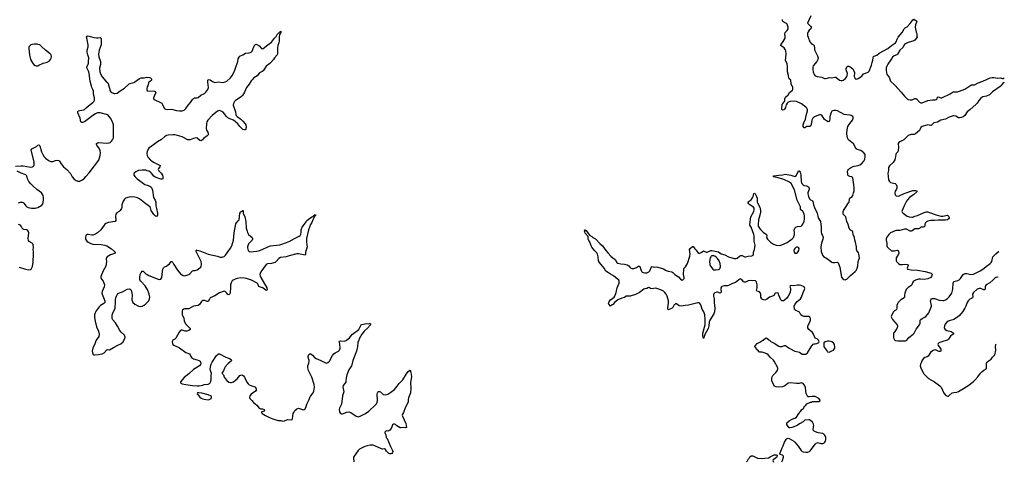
# Model space of a CAD drawing. Header units: inches. Extents: x 1682510 to 1839368, y 640758 to 791543.
# Tile 166 of 186: x 1817258 to 1838412, y 727400 to 736887. Entities that reach past the tile are written whole.
import ezdxf

# ---------------------------------------------------------------- set-up
doc = ezdxf.new("R2010")
doc.units = ezdxf.units.IN
doc.header["$MEASUREMENT"] = 0
for name, color, linetype in [('B8712', 7, 'Continuous'), ('B8713', 7, 'Continuous'), ('B8722', 7, 'Continuous'), ('B8723', 7, 'Continuous'), ('B8732', 7, 'Continuous'), ('B8733', 7, 'Continuous')]:
    doc.layers.add(name, color=color, linetype=linetype)

msp = doc.modelspace()

# ---------------------------------------------------------------- linework, layer by layer
at = {"layer": 'B8712', "color": 6, "elevation": 600}
msp.add_lwpolyline([(1818902, 730000), (1818895, 729990), (1818875, 729925), (1818829, 729830), (1818817, 729770), (1818819, 729730), (1818829, 729709), (1818838, 729698), (1818850, 729691), (1818870, 729686), (1818950, 729698), (1818990, 729699), (1819030, 729710), (1819070, 729732), (1819130, 729795), (1819150, 729802), (1819190, 729797), (1819270, 729848), (1819370, 729893), (1819430, 729927), (1819480, 729970), (1819499, 730000)], dxfattribs=at)
at = {"layer": 'B8713', "color": 6, "elevation": 600}
for points in [[(1817170, 733738), (1817290, 733748), (1817332, 733748), (1817490, 733722), (1817530, 733725), (1817546, 733734), (1817559, 733750), (1817566, 733770), (1817568, 733830), (1817507, 734090), (1817519, 734110), (1817530, 734117), (1817617, 734163), (1817650, 734191), (1817670, 734197), (1817690, 734181), (1817726, 734050), (1817752, 733990), (1817782, 733942), (1817810, 733912), (1817890, 733854), (1817930, 733840), (1817970, 733839), (1818030, 733865), (1818070, 733873), (1818102, 733862), (1818115, 733850), (1818150, 733791), (1818198, 733730), (1818270, 733670), (1818350, 733584), (1818389, 733510), (1818430, 733463), (1818470, 733433), (1818490, 733424), (1818510, 733419), (1818550, 733419), (1818590, 733439), (1818650, 733486), (1818678, 733522), (1818750, 733594), (1818956, 733870), (1818990, 733970), (1818995, 734030), (1818986, 734070), (1818970, 734110), (1818914, 734190), (1818908, 734210), (1818911, 734230), (1818930, 734244), (1818950, 734247), (1819130, 734232), (1819180, 734240), (1819200, 734250), (1819230, 734276), (1819254, 734310), (1819270, 734350), (1819275, 734590), (1819271, 734630), (1819250, 734690), (1819211, 734770), (1819184, 734810), (1819150, 734840), (1818990, 734888), (1818951, 734889), (1818930, 734884), (1818890, 734868), (1818806, 734814), (1818764, 734776), (1818650, 734691), (1818610, 734677), (1818590, 734680), (1818570, 734694), (1818554, 734770), (1818508, 734890), (1818506, 734910), (1818517, 734930), (1818630, 734950), (1818650, 734960), (1818683, 734997), (1818770, 735069), (1818833, 735110), (1818851, 735130), (1818862, 735158), (1818862, 735210), (1818846, 735290), (1818842, 735350), (1818830, 735390), (1818808, 735428), (1818798, 735458), (1818775, 735570), (1818754, 735734), (1818742, 735770), (1818700, 735850), (1818699, 735870), (1818731, 735929), (1818737, 735950), (1818734, 736010), (1818745, 736050), (1818744, 736070), (1818721, 736130), (1818709, 736190), (1818710, 736230), (1818727, 736307), (1818730, 736350), (1818698, 736490), (1818697, 736510), (1818708, 736532), (1818730, 736538), (1818750, 736536), (1818850, 736504), (1818910, 736495), (1818945, 736495), (1818990, 736505), (1819006, 736486), (1819011, 736471), (1819007, 736350), (1818966, 736234), (1818953, 736150), (1818959, 736090), (1818990, 736010), (1818992, 735990), (1818993, 735927), (1818975, 735845), (1818981, 735770), (1819000, 735710), (1819030, 735660), (1819110, 735565), (1819152, 735531), (1819159, 735519), (1819201, 735361), (1819216, 735336), (1819241, 735321), (1819290, 735304), (1819310, 735301), (1819350, 735309), (1819420, 735360), (1819510, 735417), (1819613, 735510), (1819650, 735527), (1819710, 735540), (1819730, 735549), (1819830, 735624), (1819870, 735636), (1819930, 735641), (1819990, 735652), (1820000, 735651)], [(1820000, 735444), (1819987, 735410), (1819987, 735370), (1820000, 735362)], [(1820000, 734064), (1819991, 734011), (1819999, 733970), (1820000, 733968)], [(1817229, 732950), (1817275, 732965), (1817310, 732968), (1817330, 732962), (1817349, 732949), (1817390, 732889), (1817410, 732870), (1817443, 732850), (1817510, 732836), (1817590, 732840), (1817650, 732852), (1817737, 732903), (1817757, 732930), (1817773, 733010), (1817770, 733070), (1817761, 733110), (1817743, 733150), (1817724, 733170), (1817623, 733243), (1817538, 733318), (1817498, 733358), (1817457, 733410), (1817440, 733440), (1817426, 733470), (1817410, 733536), (1817392, 733552), (1817370, 733564), (1817290, 733590), (1817202, 733630)], [(1820000, 733641), (1819970, 733652), (1819890, 733656), (1819810, 733648), (1819750, 733617), (1819720, 733590), (1819710, 733570), (1819712, 733550), (1819742, 733510), (1819780, 733470), (1819830, 733430), (1819950, 733350), (1820000, 733332)], [(1820000, 732909), (1819936, 732950), (1819830, 733038), (1819790, 733060), (1819730, 733076), (1819650, 733085), (1819610, 733076), (1819530, 733050), (1819507, 733030), (1819484, 732990), (1819450, 732910), (1819451, 732850), (1819445, 732830), (1819414, 732790), (1819393, 732770), (1819343, 732737), (1819322, 732710), (1819314, 732670), (1819322, 732570), (1819310, 732553), (1819167, 732533), (1819109, 732511), (1819086, 732494), (1819070, 732473), (1819000, 732370), (1818930, 732307), (1818890, 732279), (1818830, 732259), (1818810, 732258), (1818730, 732271), (1818710, 732270), (1818690, 732264), (1818676, 732250), (1818670, 732210), (1818675, 732170), (1818700, 732130), (1818730, 732107), (1818790, 732078), (1818830, 732066), (1819010, 732057), (1819090, 732044), (1819130, 732026), (1819230, 731964), (1819296, 731910), (1819310, 731890), (1819307, 731870), (1819297, 731863), (1819210, 731836), (1819138, 731790), (1819120, 731770), (1819115, 731750), (1819120, 731690), (1819112, 731590), (1819051, 731490), (1819001, 731370), (1818998, 731350), (1819005, 731325), (1819013, 731310), (1819055, 731270), (1819077, 731190), (1819073, 731150), (1819030, 731050), (1819024, 731010), (1819028, 730990), (1819085, 730850), (1819088, 730830), (1819085, 730810), (1819069, 730791), (1818995, 730750), (1818964, 730716), (1818900, 730630), (1818878, 730590), (1818866, 730550), (1818862, 730490), (1818877, 730410), (1818907, 730290), (1818953, 730193), (1818966, 730130), (1818957, 730083), (1818902, 730000)], [(1817246, 731570), (1817385, 731530), (1817450, 731516), (1817490, 731519), (1817505, 731530), (1817530, 731585), (1817545, 731675), (1817556, 731856), (1817555, 731910), (1817546, 731950), (1817553, 731993), (1817550, 732050), (1817542, 732070), (1817524, 732090), (1817463, 732123), (1817445, 732145), (1817440, 732190), (1817452, 732310), (1817442, 732342), (1817425, 732365), (1817410, 732374), (1817350, 732382), (1817330, 732388), (1817311, 732410), (1817290, 732450), (1817273, 732470), (1817232, 732490)], [(1820000, 731100), (1819954, 731170), (1819858, 731270), (1819842, 731302), (1819839, 731350), (1819848, 731410), (1819866, 731454), (1819890, 731483), (1819910, 731483), (1819969, 731430), (1820000, 731414)], [(1819499, 730000), (1819517, 730030), (1819524, 730070), (1819520, 730090), (1819507, 730110), (1819435, 730175), (1819407, 730207), (1819361, 730301), (1819314, 730374), (1819259, 730439), (1819247, 730470), (1819243, 730530), (1819249, 730570), (1819307, 730690), (1819312, 730710), (1819319, 730810), (1819317, 730870), (1819325, 730910), (1819339, 730950), (1819370, 731004), (1819399, 731021), (1819470, 731042), (1819570, 731098), (1819610, 731107), (1819630, 731102), (1819650, 731077), (1819670, 731010), (1819676, 730970), (1819671, 730870), (1819679, 730830), (1819690, 730810), (1819730, 730779), (1819810, 730735), (1819850, 730726), (1819890, 730734), (1819930, 730754), (1819970, 730784), (1820000, 730812)]]:
    msp.add_lwpolyline(points, dxfattribs=at)
at = {"layer": 'B8713', "color": 6, "elevation": 700}
msp.add_lwpolyline([(1817570, 736360), (1817525, 736355), (1817496, 736344), (1817473, 736327), (1817458, 736302), (1817452, 736270), (1817470, 736130), (1817490, 736034), (1817530, 735958), (1817572, 735912), (1817610, 735893), (1817650, 735899), (1817670, 735909), (1817764, 735956), (1817850, 735973), (1817899, 736001), (1817923, 736030), (1817937, 736063), (1817940, 736090), (1817932, 736130), (1817910, 736154), (1817810, 736230), (1817730, 736315), (1817690, 736345), (1817656, 736356), (1817630, 736360)], close=True, dxfattribs=at)
at = {"layer": 'B8722', "color": 6, "elevation": 600}
for points in [[(1820549, 730000), (1820541, 729990), (1820533, 729970), (1820538, 729930), (1820549, 729909), (1820572, 729892), (1820690, 729837), (1820830, 729741), (1820909, 729709), (1820922, 729690), (1820934, 729650), (1820949, 729629), (1820990, 729604), (1821070, 729582), (1821110, 729565), (1821132, 729550), (1821144, 729530), (1821149, 729510), (1821141, 729479), (1821118, 729450), (1820990, 729371), (1820890, 729277), (1820790, 729200), (1820714, 729110), (1820711, 729090), (1820720, 729080), (1820747, 729067), (1820830, 729049), (1820970, 729030), (1821070, 729022), (1821115, 729025), (1821190, 729039), (1821219, 729050), (1821310, 729059), (1821334, 729070), (1821350, 729085), (1821359, 729101), (1821372, 729148), (1821372, 729248), (1821379, 729290), (1821357, 729350), (1821352, 729390), (1821355, 729425), (1821370, 729490), (1821390, 729530), (1821490, 729674), (1821520, 729700), (1821530, 729706), (1821550, 729706), (1821690, 729640), (1821768, 729610), (1821799, 729590), (1821808, 729570), (1821798, 729550), (1821740, 729500), (1821676, 729430), (1821659, 729401), (1821636, 729344), (1821609, 729310), (1821609, 729290), (1821636, 729256), (1821652, 729210), (1821670, 729178), (1821710, 729135), (1821750, 729104), (1821786, 729094), (1821810, 729096), (1821850, 729109), (1821890, 729137), (1821930, 729170), (1821990, 729241), (1822010, 729252), (1822030, 729255), (1822046, 729250), (1822070, 729234), (1822089, 729209), (1822141, 729101), (1822170, 729062), (1822190, 729045), (1822226, 729026), (1822310, 729002), (1822325, 728990), (1822334, 728974), (1822342, 728950), (1822338, 728930), (1822321, 728910), (1822230, 728846), (1822205, 728810), (1822193, 728770), (1822202, 728750), (1822247, 728707), (1822284, 728664), (1822352, 728610), (1822402, 728542), (1822430, 728531), (1822474, 728530), (1822510, 728512), (1822515, 728490), (1822510, 728478), (1822489, 728469), (1822454, 728466), (1822452, 728450), (1822471, 728430), (1822542, 728382), (1822623, 728343), (1822694, 728314), (1822810, 728279), (1822870, 728276), (1822910, 728266), (1822950, 728273), (1823010, 728296), (1823090, 728291), (1823110, 728299), (1823117, 728310), (1823134, 728426), (1823145, 728450), (1823172, 728490), (1823210, 728528), (1823250, 728539), (1823350, 728509), (1823370, 728511), (1823390, 728528), (1823410, 728576), (1823425, 728630), (1823480, 728730), (1823501, 728790), (1823511, 728810), (1823560, 728870), (1823578, 728910), (1823593, 728990), (1823588, 729050), (1823533, 729210), (1823466, 729350), (1823446, 729410), (1823450, 729450), (1823468, 729510), (1823474, 729550), (1823474, 729570), (1823455, 729630), (1823453, 729650), (1823470, 729696), (1823490, 729711), (1823510, 729707), (1823550, 729681), (1823590, 729630), (1823626, 729606), (1823730, 729568), (1823830, 729516), (1823850, 729512), (1823879, 729521), (1823912, 729550), (1823981, 729670), (1824010, 729708), (1824033, 729730), (1824110, 729769), (1824131, 729790), (1824143, 729830), (1824135, 729915), (1824126, 729954), (1824125, 729970), (1824130, 729978), (1824152, 729988), (1824230, 729980), (1824270, 729993), (1824278, 730000)], [(1824542, 730000), (1824526, 729950), (1824518, 729870), (1824496, 729770), (1824413, 729567), (1824393, 729470), (1824385, 729450), (1824330, 729364), (1824290, 729256), (1824271, 729190), (1824268, 729130), (1824262, 729098), (1824208, 729030), (1824203, 728990), (1824217, 728930), (1824221, 728890), (1824218, 728870), (1824192, 728808), (1824172, 728628), (1824130, 728539), (1824123, 728510), (1824126, 728466), (1824150, 728431), (1824170, 728422), (1824190, 728423), (1824284, 728456), (1824330, 728460), (1824350, 728458), (1824370, 728450), (1824489, 728369), (1824530, 728358), (1824570, 728369), (1824690, 728427), (1824762, 728478), (1824895, 728605), (1824922, 728638), (1824938, 728670), (1824948, 728710), (1824939, 728841), (1824942, 728870), (1824954, 728886), (1824970, 728897), (1824990, 728901), (1825010, 728896), (1825042, 728862), (1825070, 728839), (1825110, 728829), (1825170, 728846), (1825235, 728885), (1825310, 728940), (1825370, 729012), (1825412, 729070), (1825491, 729149), (1825570, 729283), (1825604, 729330), (1825630, 729351), (1825650, 729355), (1825656, 729350), (1825655, 729330), (1825670, 729270), (1825673, 729213), (1825656, 729090), (1825663, 728970), (1825652, 728868), (1825613, 728767), (1825603, 728723), (1825603, 728670), (1825537, 728550), (1825503, 728450), (1825480, 728410), (1825479, 728390), (1825483, 728370), (1825555, 728210), (1825572, 728128), (1825550, 728119), (1825510, 728125), (1825450, 728119), (1825430, 728121), (1825363, 728163), (1825330, 728189), (1825310, 728198), (1825290, 728198), (1825270, 728184), (1825250, 728142), (1825238, 728102), (1825210, 728067), (1825190, 728055), (1825170, 728049), (1825130, 728052), (1825104, 728030), (1825102, 728010), (1825121, 727970), (1825130, 727911), (1825150, 727887), (1825222, 727722), (1825266, 727630), (1825272, 727608), (1825268, 727590), (1825254, 727570), (1825230, 727560), (1825210, 727560), (1825190, 727567), (1825136, 727616), (1825117, 727657), (1825095, 727670), (1825050, 727660), (1825030, 727665), (1824950, 727707), (1824850, 727744), (1824790, 727750), (1824724, 727736), (1824670, 727715), (1824560, 727660), (1824533, 727630), (1824443, 727510), (1824432, 727490), (1824428, 727470), (1824437, 727390)]]:
    msp.add_lwpolyline(points, dxfattribs=at)
msp.add_lwpolyline([(1821110, 728874), (1821076, 728870), (1821074, 728850), (1821106, 728806), (1821130, 728779), (1821158, 728758), (1821190, 728744), (1821218, 728738), (1821310, 728724), (1821330, 728726), (1821369, 728750), (1821381, 728770), (1821380, 728790), (1821356, 728810), (1821306, 728830), (1821170, 728866)], close=True, dxfattribs=at)
at = {"layer": 'B8723', "color": 6, "elevation": 600}
for points in [[(1820000, 735362), (1820010, 735356), (1820153, 735353), (1820168, 735348), (1820178, 735338), (1820182, 735330), (1820178, 735310), (1820130, 735210), (1820133, 735193), (1820140, 735180), (1820163, 735163), (1820270, 735118), (1820310, 735094), (1820328, 735068), (1820361, 734990), (1820374, 734974), (1820390, 734964), (1820430, 734957), (1820510, 734963), (1820550, 734961), (1820630, 734934), (1820690, 734926), (1820751, 734929), (1820790, 734943), (1820830, 734981), (1820875, 735050), (1820930, 735106), (1820970, 735170), (1820989, 735191), (1821014, 735206), (1821070, 735209), (1821090, 735216), (1821150, 735265), (1821230, 735305), (1821259, 735330), (1821299, 735390), (1821312, 735428), (1821297, 735543), (1821299, 735581), (1821310, 735605), (1821350, 735594), (1821401, 735561), (1821450, 735540), (1821530, 735551), (1821610, 735540), (1821650, 735542), (1821676, 735550), (1821710, 735569), (1821790, 735636), (1821830, 735699), (1821877, 735803), (1821907, 735890), (1821934, 735946), (1821945, 735990), (1821950, 736050), (1821970, 736085), (1821990, 736102), (1822054, 736130), (1822110, 736165), (1822190, 736176), (1822230, 736190), (1822252, 736210), (1822290, 736307), (1822310, 736345), (1822330, 736359), (1822350, 736354), (1822403, 736323), (1822450, 736271), (1822470, 736264), (1822490, 736266), (1822592, 736348), (1822670, 736404), (1822730, 736488), (1822771, 736529), (1822790, 736567), (1822822, 736598), (1822844, 736630), (1822870, 736644), (1822876, 736630), (1822870, 736610), (1822842, 736570), (1822835, 736510), (1822835, 736430), (1822827, 736390), (1822805, 736335), (1822796, 736290), (1822796, 736150), (1822788, 736130), (1822730, 736070), (1822710, 736035), (1822657, 735970), (1822630, 735946), (1822550, 735890), (1822521, 735830), (1822488, 735790), (1822470, 735775), (1822410, 735744), (1822360, 735680), (1822290, 735637), (1822250, 735598), (1822229, 735571), (1822190, 735504), (1822130, 735433), (1822089, 735330), (1822044, 735256), (1822025, 735235), (1821970, 735205), (1821894, 735150), (1821870, 735128), (1821849, 735090), (1821848, 735048), (1821895, 734910), (1821902, 734850), (1821909, 734830), (1821928, 734808), (1822009, 734750), (1822055, 734710), (1822103, 734650), (1822114, 734630), (1822126, 734574), (1822110, 734522), (1822090, 734518), (1822050, 734532), (1821990, 734590), (1821948, 734648), (1821850, 734729), (1821770, 734757), (1821730, 734779), (1821699, 734810), (1821630, 734900), (1821590, 734924), (1821550, 734934), (1821510, 734921), (1821390, 734831), (1821298, 734730), (1821280, 734690), (1821270, 734650), (1821265, 734550), (1821273, 734513), (1821303, 734470), (1821310, 734450), (1821306, 734414), (1821287, 734390), (1821210, 734338), (1821188, 734310), (1821164, 734290), (1821150, 734284), (1821130, 734290), (1821070, 734344), (1821050, 734349), (1820990, 734335), (1820922, 734310), (1820870, 734310), (1820748, 734368), (1820650, 734400), (1820591, 734411), (1820550, 734414), (1820450, 734407), (1820410, 734398), (1820390, 734388), (1820368, 734372), (1820308, 734312), (1820217, 734263), (1820130, 734196), (1820034, 734130), (1820016, 734104), (1820001, 734070), (1820000, 734064)], [(1820000, 735651), (1820050, 735646), (1820070, 735639), (1820084, 735624), (1820089, 735610), (1820087, 735590), (1820070, 735570), (1820035, 735545), (1820025, 735530), (1820010, 735470), (1820000, 735444)], [(1820000, 733968), (1820018, 733930), (1820066, 733870), (1820150, 733817), (1820274, 733754), (1820272, 733730), (1820237, 733690), (1820233, 733670), (1820244, 733644), (1820300, 733590), (1820324, 733550), (1820337, 733510), (1820337, 733490), (1820330, 733470), (1820310, 733458), (1820290, 733461), (1820170, 733504), (1820143, 733523), (1820090, 733589), (1820065, 733610), (1820030, 733630), (1820000, 733641)], [(1820000, 733332), (1820053, 733313), (1820077, 733297), (1820090, 733282), (1820108, 733228), (1820136, 733070), (1820170, 733008), (1820182, 732970), (1820181, 732890), (1820198, 732830), (1820217, 732730), (1820217, 732690), (1820210, 732664), (1820190, 732663), (1820170, 732674), (1820141, 732701), (1820086, 732786), (1820066, 732846), (1820058, 732858), (1820010, 732902), (1820000, 732909)], [(1820000, 731414), (1820035, 731395), (1820230, 731314), (1820272, 731308), (1820290, 731316), (1820312, 731348), (1820325, 731475), (1820337, 731530), (1820350, 731559), (1820370, 731579), (1820410, 731594), (1820430, 731608), (1820474, 731646), (1820510, 731693), (1820530, 731696), (1820550, 731672), (1820569, 731630), (1820650, 731506), (1820710, 731429), (1820732, 731410), (1820770, 731391), (1820806, 731386), (1820830, 731389), (1820890, 731416), (1820910, 731431), (1820970, 731495), (1820990, 731501), (1821030, 731500), (1821070, 731513), (1821130, 731554), (1821148, 731572), (1821159, 731590), (1821166, 731634), (1821157, 731690), (1821050, 731906), (1821050, 731933), (1821070, 731935), (1821130, 731920), (1821310, 731847), (1821510, 731804), (1821563, 731783), (1821610, 731785), (1821650, 731803), (1821681, 731830), (1821753, 731927), (1821790, 731980), (1821815, 732030), (1821854, 732150), (1821868, 732312), (1821900, 732500), (1821914, 732526), (1821955, 732565), (1821970, 732590), (1821980, 732650), (1821986, 732730), (1822010, 732758), (1822050, 732790), (1822070, 732791), (1822061, 732779), (1822060, 732730), (1822094, 732650), (1822119, 732550), (1822125, 732410), (1822142, 732342), (1822153, 732313), (1822175, 732275), (1822251, 732210), (1822263, 732190), (1822263, 732170), (1822255, 732150), (1822176, 732070), (1822151, 732010), (1822151, 731989), (1822167, 731930), (1822185, 731910), (1822210, 731902), (1822350, 731915), (1822409, 731929), (1822470, 731949), (1822590, 732010), (1822650, 732031), (1822846, 732054), (1822890, 732065), (1823050, 732121), (1823159, 732190), (1823263, 732237), (1823286, 732254), (1823301, 732279), (1823307, 732310), (1823309, 732370), (1823328, 732430), (1823357, 732463), (1823410, 732548), (1823430, 732570), (1823534, 732650), (1823558, 732662), (1823579, 732681), (1823590, 732697), (1823610, 732704), (1823624, 732690), (1823588, 732652), (1823570, 732614), (1823553, 732590), (1823535, 732530), (1823507, 732490), (1823462, 732370), (1823422, 732190), (1823421, 732110), (1823430, 732050), (1823432, 732010), (1823422, 731958), (1823398, 731890), (1823398, 731842), (1823390, 731830), (1823250, 731856), (1823210, 731856), (1823050, 731816), (1822986, 731794), (1822864, 731776), (1822824, 731756), (1822770, 731691), (1822750, 731674), (1822670, 731649), (1822579, 731641), (1822550, 731625), (1822437, 731470), (1822424, 731436), (1822421, 731410), (1822425, 731385), (1822438, 731350), (1822569, 731130), (1822572, 731090), (1822566, 731074), (1822550, 731070), (1822509, 731109), (1822475, 731130), (1822410, 731145), (1822398, 731158), (1822377, 731210), (1822359, 731230), (1822240, 731290), (1822130, 731328), (1822090, 731336), (1822010, 731340), (1821932, 731328), (1821890, 731313), (1821848, 731292), (1821826, 731274), (1821802, 731238), (1821790, 731190), (1821790, 731130), (1821781, 731030), (1821770, 730995), (1821750, 730976), (1821730, 730984), (1821712, 731012), (1821670, 731047), (1821650, 731053), (1821630, 731050), (1821550, 731017), (1821450, 730954), (1821350, 730911), (1821333, 730887), (1821310, 730832), (1821290, 730830), (1821230, 730853), (1821187, 730853), (1821163, 730837), (1821122, 730770), (1821093, 730747), (1820990, 730731), (1820890, 730679), (1820804, 730676), (1820785, 730670), (1820759, 730650), (1820749, 730631), (1820746, 730610), (1820748, 730550), (1820754, 730530), (1820782, 730481), (1820790, 730410), (1820830, 730350), (1820909, 730270), (1820924, 730250), (1820921, 730230), (1820894, 730210), (1820850, 730198), (1820810, 730199), (1820750, 730215), (1820730, 730216), (1820710, 730210), (1820682, 730178), (1820610, 730047), (1820590, 730024), (1820550, 730001), (1820549, 730000)], [(1830000, 731393), (1829950, 731422), (1829912, 731452), (1829850, 731488), (1829813, 731553), (1829715, 731670), (1829697, 731710), (1829690, 731790), (1829673, 731853), (1829659, 731879), (1829606, 731930), (1829550, 731999), (1829534, 732030), (1829517, 732097), (1829480, 732160), (1829469, 732170), (1829473, 732210), (1829469, 732230), (1829410, 732303), (1829397, 732330), (1829395, 732350), (1829409, 732371), (1829430, 732361), (1829499, 732259), (1829547, 732230), (1829570, 732208), (1829630, 732177), (1829721, 732081), (1829777, 732030), (1829849, 731929), (1829898, 731870), (1829958, 731810), (1830000, 731775)], [(1820000, 730812), (1820019, 730830), (1820033, 730850), (1820048, 730890), (1820051, 730930), (1820042, 730990), (1820006, 731090), (1820000, 731100)], [(1830000, 730770), (1829990, 730759), (1829948, 730730), (1829915, 730775), (1829909, 730789), (1829913, 730810), (1829923, 730830), (1829954, 730870), (1830000, 730908)], [(1824278, 730000), (1824344, 730056), (1824370, 730090), (1824410, 730130), (1824545, 730235), (1824562, 730258), (1824593, 730330), (1824610, 730340), (1824710, 730360), (1824750, 730351), (1824790, 730365), (1824796, 730350), (1824792, 730330), (1824730, 730259), (1824661, 730199), (1824643, 730177), (1824609, 730131), (1824552, 730030), (1824542, 730000)]]:
    msp.add_lwpolyline(points, dxfattribs=at)
at = {"layer": 'B8732', "color": 6, "elevation": 600}
for points in [[(1833632, 727390), (1833650, 727418), (1833669, 727490), (1833669, 727510), (1833650, 727529), (1833598, 727550), (1833589, 727570), (1833597, 727583), (1833638, 727690), (1833662, 727730), (1833688, 727812), (1833728, 727872), (1833750, 727891), (1833770, 727895), (1833790, 727891), (1833891, 727830), (1833915, 727810), (1833985, 727725), (1834050, 727633), (1834070, 727613), (1834090, 727604), (1834150, 727595), (1834190, 727596), (1834230, 727611), (1834250, 727631), (1834349, 727771), (1834370, 727792), (1834390, 727800), (1834410, 727802), (1834430, 727799), (1834470, 727785), (1834510, 727784), (1834533, 727790), (1834556, 727810), (1834570, 727830), (1834579, 727870), (1834576, 727910), (1834564, 727950), (1834552, 727970), (1834531, 727991), (1834510, 728001), (1834410, 728015), (1834353, 728033), (1834324, 728050), (1834309, 728070), (1834306, 728090), (1834321, 728170), (1834316, 728196), (1834290, 728244), (1834250, 728279), (1834230, 728289), (1834210, 728294), (1834130, 728282), (1834091, 728250), (1834025, 728215), (1833950, 728163), (1833850, 728124), (1833810, 728117), (1833790, 728121), (1833765, 728145), (1833741, 728190), (1833742, 728230), (1833789, 728270), (1833869, 728310), (1833910, 728325), (1833944, 728350), (1833995, 728425), (1834036, 728470), (1834059, 728510), (1834089, 728531), (1834127, 728593), (1834150, 728606), (1834170, 728632), (1834250, 728672), (1834270, 728672), (1834290, 728682), (1834430, 728686), (1834458, 728710), (1834456, 728716), (1834430, 728748), (1834346, 728790), (1834286, 728794), (1834230, 728782), (1834190, 728788), (1834155, 728854), (1834147, 728910), (1834144, 728990), (1834110, 729046), (1834090, 729069), (1834070, 729079), (1834050, 729084), (1834006, 729074), (1833950, 729070), (1833810, 729088), (1833770, 729077), (1833700, 729020), (1833650, 729003), (1833564, 728996), (1833510, 728998), (1833476, 729016), (1833457, 729037), (1833421, 729130), (1833415, 729150), (1833415, 729190), (1833422, 729218), (1833438, 729242), (1833503, 729310), (1833530, 729345), (1833548, 729390), (1833543, 729410), (1833470, 729555), (1833454, 729574), (1833389, 729629), (1833341, 729690), (1833313, 729710), (1833250, 729734), (1833210, 729742), (1833150, 729745), (1833056, 729850), (1833054, 729866), (1833065, 729890), (1833106, 729930), (1833161, 729959), (1833224, 730000)], [(1833365, 730000), (1833397, 729977), (1833470, 729939), (1833570, 729873), (1833590, 729867), (1833630, 729868), (1833690, 729890), (1833710, 729888), (1833790, 729830), (1833909, 729769), (1833950, 729756), (1834010, 729745), (1834070, 729703), (1834121, 729699), (1834150, 729700), (1834182, 729730), (1834261, 729859), (1834306, 729914), (1834330, 729927), (1834350, 729927), (1834386, 729934), (1834428, 729952), (1834438, 729970), (1834420, 730000)], [(1836063, 730000), (1836073, 729993), (1836127, 729987), (1836190, 729992), (1836290, 729990), (1836304, 729996), (1836309, 730000)], [(1837186, 730000), (1837070, 729970), (1837025, 729955), (1837001, 729939), (1836992, 729930), (1836984, 729910), (1836989, 729891), (1837023, 729850), (1837045, 729810), (1837051, 729790), (1837046, 729770), (1837030, 729762), (1837010, 729759), (1836990, 729766), (1836951, 729791), (1836930, 729797), (1836895, 729790), (1836870, 729773), (1836830, 729735), (1836779, 729661), (1836754, 729646), (1836702, 729630), (1836673, 729607), (1836647, 729570), (1836633, 729530), (1836612, 729490), (1836606, 729450), (1836619, 729410), (1836674, 729290), (1836714, 729254), (1836780, 729180), (1836911, 729110), (1837030, 729019), (1837055, 728990), (1837110, 728866), (1837157, 728817), (1837190, 728797), (1837210, 728801), (1837230, 728813), (1837290, 728872), (1837330, 728881), (1837390, 728885), (1837430, 728897), (1837630, 729023), (1837750, 729116), (1837778, 729142), (1837845, 729215), (1837903, 729297), (1837930, 729326), (1837970, 729360), (1838021, 729390), (1838030, 729410), (1838033, 729507), (1838043, 729530), (1838064, 729550), (1838128, 729592), (1838162, 729638), (1838212, 729688), (1838230, 729790), (1838225, 729870), (1838233, 729910), (1838235, 729916)], [(1832870, 727392), (1832898, 727410), (1832915, 727450), (1832934, 727470), (1832946, 727494), (1832970, 727518), (1832990, 727521), (1833010, 727515), (1833111, 727471), (1833190, 727459), (1833343, 727477), (1833385, 727495), (1833450, 727533), (1833470, 727539), (1833510, 727541), (1833534, 727530), (1833523, 727490), (1833448, 727432), (1833437, 727410), (1833450, 727384)]]:
    msp.add_lwpolyline(points, dxfattribs=at)
msp.add_lwpolyline([(1834650, 729981), (1834610, 729979), (1834562, 729970), (1834532, 729948), (1834536, 729870), (1834541, 729850), (1834603, 729763), (1834614, 729754), (1834650, 729747), (1834710, 729771), (1834739, 729790), (1834759, 729810), (1834769, 729830), (1834772, 729850), (1834766, 729910), (1834745, 729945), (1834708, 729970)], close=True, dxfattribs=at)
at = {"layer": 'B8733', "color": 6, "elevation": 600}
for points in [[(1830000, 731775), (1830050, 731733), (1830090, 731674), (1830110, 731656), (1830170, 731642), (1830255, 731635), (1830310, 731624), (1830342, 731602), (1830370, 731568), (1830390, 731551), (1830410, 731543), (1830430, 731541), (1830450, 731545), (1830510, 731566), (1830550, 731589), (1830570, 731590), (1830583, 731583), (1830610, 731496), (1830628, 731470), (1830650, 731460), (1830692, 731450), (1830733, 731450), (1830775, 731470), (1830793, 731490), (1830830, 731575), (1830850, 731582), (1830890, 731571), (1830930, 731580), (1830970, 731574), (1831090, 731534), (1831150, 731499), (1831190, 731483), (1831270, 731470), (1831290, 731458), (1831336, 731416), (1831410, 731364), (1831458, 731310), (1831490, 731294), (1831515, 731305), (1831532, 731330), (1831533, 731350), (1831523, 731410), (1831524, 731530), (1831530, 731543), (1831565, 731575), (1831608, 731652), (1831657, 731810), (1831662, 731850), (1831652, 731950), (1831665, 731970), (1831710, 732016), (1831730, 732015), (1831735, 732010), (1831764, 731964), (1831794, 731934), (1831830, 731886), (1831850, 731871), (1831870, 731871), (1831897, 731883), (1831950, 731925), (1832010, 731895), (1832030, 731895), (1832110, 731927), (1832130, 731927), (1832270, 731902), (1832330, 731856), (1832410, 731835), (1832490, 731793), (1832610, 731757), (1832650, 731758), (1832670, 731766), (1832723, 731810), (1832750, 731823), (1832783, 731823), (1832830, 731796), (1832850, 731793), (1832910, 731808), (1832985, 731815), (1833013, 731827), (1833021, 731850), (1833023, 731890), (1833047, 731953), (1833055, 731990), (1833056, 732044), (1833040, 732130), (1833041, 732241), (1833034, 732270), (1832971, 732431), (1832948, 732470), (1832943, 732490), (1832966, 732650), (1833031, 732769), (1833040, 732810), (1833037, 732837), (1833023, 732863), (1832947, 732910), (1832923, 732930), (1832907, 732953), (1832910, 732973), (1832970, 733021), (1833001, 733059), (1833015, 733090), (1833030, 733155), (1833050, 733158), (1833091, 733090), (1833103, 733050), (1833104, 732970), (1833107, 732950), (1833157, 732857), (1833171, 732790), (1833171, 732751), (1833163, 732690), (1833132, 732588), (1833121, 732490), (1833127, 732450), (1833170, 732390), (1833230, 732324), (1833302, 732270), (1833307, 732250), (1833304, 732210), (1833326, 732170), (1833387, 732110), (1833450, 732065), (1833510, 732045), (1833590, 732040), (1833630, 732049), (1833750, 732099), (1833858, 732182), (1833881, 732210), (1833902, 732270), (1833906, 732310), (1833897, 732370), (1833901, 732390), (1833911, 732409), (1833935, 732430), (1833970, 732446), (1834050, 732455), (1834070, 732470), (1834084, 732496), (1834110, 732562), (1834119, 732601), (1834121, 732670), (1834110, 732718), (1834087, 732767), (1834034, 732810), (1834030, 732870), (1834015, 732910), (1833983, 732964), (1833964, 733010), (1833905, 733230), (1833830, 733367), (1833796, 733396), (1833674, 733454), (1833534, 733494), (1833446, 733510), (1833458, 733530), (1833570, 733551), (1833650, 733556), (1833714, 733566), (1833825, 733550), (1833910, 733522), (1833930, 733524), (1833950, 733551), (1833990, 733639), (1834003, 733637), (1834010, 733636), (1834028, 733610), (1834035, 733590), (1834041, 733550), (1834047, 733410), (1834062, 733370), (1834090, 733338), (1834110, 733324), (1834170, 733315), (1834215, 733290), (1834221, 733270), (1834220, 733250), (1834194, 733170), (1834192, 733150), (1834202, 733090), (1834230, 733036), (1834250, 733020), (1834285, 733005), (1834297, 732990), (1834313, 732913), (1834335, 732850), (1834395, 732730), (1834414, 732630), (1834460, 732550), (1834478, 732430), (1834474, 732370), (1834477, 732330), (1834488, 732290), (1834509, 732250), (1834520, 732210), (1834515, 732170), (1834482, 732090), (1834468, 732010), (1834480, 731910), (1834507, 731827), (1834530, 731798), (1834610, 731753), (1834679, 731699), (1834710, 731681), (1834730, 731674), (1834770, 731670), (1834830, 731676), (1834845, 731665), (1834882, 731570), (1834898, 731438), (1834917, 731357), (1834942, 731322), (1834968, 731308), (1834990, 731302), (1835010, 731304), (1835030, 731312), (1835106, 731394), (1835210, 731478), (1835230, 731500), (1835246, 731530), (1835265, 731590), (1835276, 731690), (1835296, 731750), (1835298, 731770), (1835289, 731850), (1835279, 731879), (1835243, 731930), (1835237, 731950), (1835234, 732010), (1835214, 732110), (1835200, 732150), (1835196, 732210), (1835168, 732270), (1835159, 732330), (1835148, 732348), (1835110, 732367), (1835098, 732378), (1835077, 732410), (1835059, 732490), (1835032, 732552), (1835010, 732649), (1834960, 732700), (1834953, 732713), (1834951, 732750), (1834960, 732790), (1834983, 732830), (1835068, 732950), (1835076, 732970), (1835085, 733035), (1835094, 733050), (1835145, 733090), (1835157, 733110), (1835175, 733165), (1835183, 733210), (1835186, 733270), (1835182, 733338), (1835156, 733490), (1835150, 733500), (1835133, 733513), (1835090, 733518), (1835064, 733530), (1835054, 733550), (1835051, 733570), (1835046, 733630), (1835050, 733650), (1835062, 733670), (1835085, 733690), (1835130, 733716), (1835190, 733743), (1835270, 733757), (1835310, 733770), (1835345, 733790), (1835396, 733850), (1835413, 733890), (1835425, 733950), (1835422, 733990), (1835393, 734030), (1835330, 734075), (1835250, 734099), (1835232, 734112), (1835170, 734219), (1835067, 734310), (1835041, 734350), (1835027, 734430), (1835027, 734470), (1835051, 734590), (1835071, 734630), (1835123, 734690), (1835149, 734730), (1835165, 734770), (1835165, 734790), (1835156, 734810), (1835121, 734830), (1835090, 734837), (1835030, 734840), (1834973, 734853), (1834830, 734928), (1834790, 734939), (1834750, 734936), (1834710, 734921), (1834689, 734891), (1834661, 734810), (1834664, 734750), (1834659, 734721), (1834650, 734703), (1834630, 734695), (1834590, 734712), (1834550, 734741), (1834490, 734835), (1834470, 734845), (1834445, 734845), (1834350, 734811), (1834318, 734790), (1834298, 734770), (1834275, 734730), (1834265, 734635), (1834250, 734601), (1834230, 734594), (1834170, 734592), (1834130, 734566), (1834110, 734565), (1834089, 734590), (1834090, 734630), (1834103, 734670), (1834141, 734750), (1834155, 734830), (1834184, 734930), (1834185, 734950), (1834180, 734970), (1834168, 734990), (1834148, 735010), (1834057, 735077), (1833950, 735127), (1833895, 735135), (1833810, 735132), (1833765, 735115), (1833744, 735096), (1833725, 735055), (1833710, 735002), (1833690, 734967), (1833672, 734948), (1833650, 734945), (1833635, 734955), (1833630, 734970), (1833642, 735070), (1833652, 735090), (1833688, 735132), (1833695, 735150), (1833695, 735190), (1833710, 735226), (1833766, 735274), (1833800, 735320), (1833860, 735370), (1833869, 735391), (1833866, 735430), (1833836, 735510), (1833826, 735586), (1833790, 735618), (1833783, 735630), (1833779, 735690), (1833756, 735770), (1833757, 735877), (1833748, 735948), (1833712, 736010), (1833729, 736150), (1833717, 736217), (1833704, 736250), (1833681, 736281), (1833658, 736298), (1833601, 736330), (1833609, 736350), (1833662, 736418), (1833701, 736490), (1833706, 736530), (1833699, 736570), (1833705, 736610), (1833750, 736658), (1833767, 736693), (1833770, 736730), (1833750, 736789), (1833730, 736809), (1833675, 736835), (1833657, 736850), (1833646, 736870), (1833646, 736890)], [(1834256, 736970), (1834187, 736810), (1834203, 736790), (1834251, 736750), (1834263, 736730), (1834266, 736710), (1834255, 736690), (1834220, 736660), (1834197, 736630), (1834187, 736590), (1834186, 736550), (1834196, 736510), (1834233, 736410), (1834270, 736369), (1834315, 736350), (1834330, 736335), (1834331, 736271), (1834337, 736237), (1834397, 736110), (1834410, 736071), (1834403, 736030), (1834384, 735990), (1834307, 735893), (1834296, 735864), (1834295, 735810), (1834303, 735770), (1834328, 735710), (1834350, 735684), (1834390, 735667), (1834490, 735653), (1834550, 735627), (1834570, 735624), (1834610, 735630), (1834650, 735644), (1834710, 735639), (1834770, 735652), (1834790, 735650), (1834869, 735589), (1834910, 735581), (1834930, 735584), (1834950, 735590), (1834990, 735616), (1835019, 735650), (1835039, 735690), (1835046, 735730), (1835015, 735810), (1835013, 735830), (1835030, 735876), (1835050, 735888), (1835070, 735888), (1835090, 735885), (1835130, 735856), (1835155, 735830), (1835181, 735790), (1835192, 735750), (1835188, 735670), (1835206, 735626), (1835230, 735612), (1835274, 735626), (1835349, 735671), (1835390, 735722), (1835406, 735734), (1835490, 735759), (1835510, 735781), (1835556, 735910), (1835570, 735970), (1835585, 736015), (1835594, 736070), (1835605, 736095), (1835616, 736104), (1835670, 736126), (1835725, 736170), (1835910, 736272), (1835988, 736332), (1836073, 736390), (1836090, 736410), (1836108, 736470), (1836135, 736510), (1836220, 736610), (1836260, 736690), (1836290, 736718), (1836328, 736732), (1836393, 736807), (1836430, 736863), (1836450, 736886), (1836470, 736899), (1836497, 736877), (1836525, 736865), (1836534, 736854), (1836505, 736775), (1836498, 736730), (1836516, 736616), (1836531, 736590), (1836531, 736530), (1836541, 736510), (1836493, 736450), (1836470, 736434), (1836346, 736394), (1836290, 736370), (1836270, 736354), (1836233, 736290), (1836165, 736230), (1836115, 736145), (1836105, 736135), (1836043, 736110), (1836010, 736080), (1835976, 736024), (1835910, 735931), (1835887, 735890), (1835876, 735850), (1835876, 735796), (1835890, 735710), (1835940, 735650), (1835970, 735567), (1836060, 735480), (1836194, 735334), (1836270, 735241), (1836330, 735182), (1836350, 735170), (1836390, 735163), (1836430, 735169), (1836490, 735194), (1836510, 735192), (1836530, 735182), (1836593, 735113), (1836622, 735102), (1836650, 735104), (1836770, 735148), (1836870, 735163), (1836930, 735165), (1836950, 735170), (1836967, 735190), (1836978, 735222), (1836990, 735233), (1837048, 735208), (1837070, 735210), (1837250, 735298), (1837310, 735335), (1837350, 735341), (1837410, 735339), (1837451, 735349), (1837562, 735398), (1837690, 735481), (1837710, 735487), (1837770, 735489), (1837786, 735494), (1837853, 735530), (1837950, 735564), (1838105, 735635), (1838150, 735645), (1838190, 735645), (1838270, 735631), (1838330, 735635), (1838370, 735621), (1838390, 735624), (1838412, 735641)], [(1838409, 735541), (1838390, 735533), (1838370, 735512), (1838341, 735470), (1838320, 735450), (1838161, 735339), (1838092, 735270), (1838030, 735241), (1837950, 735227), (1837910, 735201), (1837862, 735150), (1837830, 735096), (1837810, 735072), (1837670, 734951), (1837615, 734910), (1837561, 734830), (1837530, 734798), (1837490, 734784), (1837450, 734778), (1837430, 734782), (1837370, 734817), (1837330, 734824), (1837310, 734821), (1837230, 734791), (1837152, 734748), (1837050, 734729), (1836975, 734685), (1836899, 734670), (1836842, 734618), (1836830, 734614), (1836770, 734626), (1836646, 734590), (1836616, 734570), (1836590, 734510), (1836503, 734437), (1836476, 734424), (1836410, 734418), (1836350, 734399), (1836322, 734378), (1836256, 734310), (1836170, 734267), (1836146, 734250), (1836134, 734230), (1836130, 734210), (1836136, 734156), (1836133, 734070), (1836124, 734050), (1836090, 734011), (1836081, 733990), (1836071, 733950), (1836062, 733878), (1836023, 733817), (1835945, 733750), (1835926, 733714), (1835923, 733650), (1835909, 733590), (1835921, 733450), (1835948, 733408), (1835970, 733391), (1836069, 733369), (1836092, 733350), (1836102, 733310), (1836103, 733270), (1836096, 733250), (1836070, 733206), (1836059, 733159), (1836065, 733125), (1836090, 733104), (1836130, 733096), (1836150, 733100), (1836263, 733157), (1836450, 733215), (1836510, 733221), (1836543, 733210), (1836536, 733204), (1836530, 733190), (1836466, 733130), (1836376, 733070), (1836330, 733020), (1836309, 732990), (1836258, 732890), (1836218, 732790), (1836213, 732770), (1836217, 732750), (1836239, 732730), (1836325, 732670), (1836370, 732651), (1836422, 732642), (1836450, 732647), (1836490, 732665), (1836550, 732681), (1836690, 732748), (1836730, 732758), (1836770, 732758), (1836808, 732748), (1836950, 732696), (1837050, 732668), (1837093, 732667), (1837190, 732691), (1837210, 732664), (1837227, 732630), (1837226, 732614), (1837190, 732590), (1837150, 732580), (1836990, 732579), (1836910, 732570), (1836830, 732570), (1836770, 732559), (1836738, 732542), (1836716, 732524), (1836706, 732494), (1836706, 732450), (1836690, 732435), (1836670, 732430), (1836628, 732432), (1836610, 732424), (1836590, 732404), (1836570, 732396), (1836510, 732398), (1836490, 732393), (1836430, 732355), (1836410, 732347), (1836390, 732348), (1836310, 732384), (1836270, 732390), (1836170, 732362), (1836090, 732356), (1836069, 732351), (1835970, 732307), (1835930, 732275), (1835890, 732219), (1835877, 732183), (1835873, 732150), (1835888, 732090), (1835891, 732030), (1835898, 732010), (1835912, 731990), (1835990, 731925), (1836010, 731919), (1836050, 731919), (1836110, 731938), (1836130, 731926), (1836140, 731910), (1836147, 731890), (1836146, 731870), (1836138, 731850), (1836100, 731790), (1836091, 731769), (1836087, 731730), (1836090, 731710), (1836099, 731690), (1836136, 731650), (1836170, 731631), (1836190, 731626), (1836227, 731627), (1836290, 731636), (1836335, 731630), (1836345, 731610), (1836325, 731550), (1836330, 731530), (1836345, 731525), (1836410, 731512), (1836550, 731505), (1836710, 731478), (1836839, 731439), (1836854, 731430), (1836860, 731410), (1836848, 731370), (1836832, 731350), (1836770, 731321), (1836690, 731305), (1836610, 731312), (1836570, 731310), (1836505, 731290), (1836464, 731270), (1836446, 731250), (1836435, 731210), (1836423, 731190), (1836401, 731170), (1836344, 731136), (1836307, 731090), (1836276, 731010), (1836268, 730970), (1836267, 730930), (1836258, 730910), (1836190, 730868), (1836133, 730810), (1836116, 730784), (1836105, 730750), (1836101, 730690), (1836095, 730665), (1836083, 730650), (1836050, 730630), (1836032, 730610), (1835990, 730530), (1835985, 730510), (1835987, 730490), (1836009, 730450), (1836109, 730330), (1836116, 730310), (1836117, 730290), (1836100, 730250), (1836043, 730170), (1836034, 730150), (1836029, 730110), (1836035, 730055), (1836050, 730010), (1836063, 730000)], [(1836309, 730000), (1836315, 730005), (1836358, 730062), (1836451, 730129), (1836472, 730150), (1836522, 730238), (1836590, 730330), (1836603, 730370), (1836608, 730430), (1836620, 730450), (1836650, 730470), (1836704, 730496), (1836727, 730513), (1836794, 730590), (1836845, 730730), (1836846, 730750), (1836832, 730810), (1836830, 730850), (1836836, 730870), (1836850, 730888), (1836870, 730898), (1836890, 730901), (1836916, 730896), (1837010, 730861), (1837090, 730852), (1837110, 730852), (1837150, 730866), (1837190, 730897), (1837227, 730933), (1837286, 731014), (1837304, 731096), (1837312, 731230), (1837330, 731266), (1837414, 731286), (1837441, 731299), (1837472, 731328), (1837530, 731410), (1837552, 731428), (1837570, 731434), (1837610, 731435), (1837690, 731413), (1837750, 731422), (1837891, 731489), (1837970, 731540), (1838028, 731590), (1838111, 731649), (1838130, 731670), (1838144, 731696), (1838169, 731791), (1838230, 731858), (1838290, 731905), (1838293, 731906)], [(1830000, 730908), (1830028, 730930), (1830041, 730950), (1830070, 731030), (1830092, 731130), (1830135, 731230), (1830136, 731270), (1830128, 731290), (1830090, 731331), (1830021, 731381), (1830000, 731393)], [(1834420, 730000), (1834414, 730010), (1834390, 730033), (1834370, 730037), (1834350, 730049), (1834313, 730130), (1834290, 730170), (1834215, 730230), (1834192, 730270), (1834188, 730290), (1834193, 730310), (1834232, 730388), (1834247, 730430), (1834248, 730468), (1834235, 730495), (1834210, 730512), (1834110, 730510), (1834070, 730523), (1834042, 730550), (1834010, 730604), (1833970, 730629), (1833930, 730642), (1833914, 730654), (1833904, 730670), (1833897, 730730), (1833909, 730770), (1833959, 730830), (1834030, 730893), (1834058, 730930), (1834091, 731029), (1834119, 731090), (1834124, 731110), (1834112, 731150), (1834050, 731179), (1834010, 731184), (1833970, 731183), (1833890, 731172), (1833830, 731179), (1833810, 731173), (1833804, 731150), (1833818, 731118), (1833820, 731090), (1833810, 731030), (1833769, 730951), (1833737, 730904), (1833690, 730861), (1833670, 730850), (1833650, 730845), (1833630, 730849), (1833610, 730870), (1833567, 730967), (1833555, 731010), (1833530, 731021), (1833490, 731010), (1833457, 730963), (1833435, 730945), (1833370, 730926), (1833305, 730875), (1833270, 730864), (1833247, 730867), (1833217, 730877), (1833204, 730890), (1833181, 730930), (1833182, 730990), (1833176, 731016), (1833150, 731042), (1833098, 731058), (1833086, 731070), (1833105, 731130), (1833105, 731190), (1833090, 731250), (1833083, 731263), (1833070, 731276), (1832950, 731287), (1832910, 731280), (1832850, 731248), (1832830, 731249), (1832810, 731259), (1832770, 731306), (1832750, 731314), (1832730, 731310), (1832710, 731299), (1832636, 731244), (1832570, 731222), (1832490, 731179), (1832468, 731172), (1832390, 731168), (1832346, 731154), (1832333, 731147), (1832321, 731130), (1832319, 731110), (1832326, 731034), (1832311, 731010), (1832250, 731036), (1832230, 731036), (1832190, 731021), (1832167, 730990), (1832162, 730950), (1832177, 730890), (1832176, 730810), (1832196, 730690), (1832185, 730610), (1832170, 730570), (1832082, 730430), (1832073, 730390), (1832066, 730310), (1832052, 730250), (1831979, 730121), (1831950, 730042), (1831937, 730097), (1831933, 730150), (1831985, 730330), (1831988, 730450), (1831981, 730550), (1831960, 730610), (1831923, 730670), (1831890, 730761), (1831870, 730792), (1831850, 730806), (1831828, 730808), (1831630, 730754), (1831556, 730750), (1831470, 730735), (1831430, 730742), (1831370, 730781), (1831350, 730782), (1831330, 730771), (1831320, 730760), (1831290, 730705), (1831276, 730690), (1831210, 730659), (1831190, 730658), (1831182, 730682), (1831181, 730701), (1831197, 730797), (1831196, 730850), (1831167, 730950), (1831148, 730990), (1831119, 731030), (1831090, 731054), (1831050, 731079), (1830950, 731113), (1830910, 731118), (1830850, 731106), (1830814, 731114), (1830790, 731127), (1830770, 731132), (1830730, 731115), (1830690, 731109), (1830670, 731100), (1830573, 731027), (1830490, 730983), (1830374, 730946), (1830311, 730949), (1830290, 730945), (1830250, 730919), (1830197, 730903), (1830110, 730867), (1830070, 730842), (1830042, 730818), (1830000, 730770)], [(1838277, 731357), (1838270, 731357), (1838230, 731348), (1838206, 731334), (1838168, 731290), (1838103, 731237), (1838025, 731190), (1838009, 731170), (1838003, 731150), (1838003, 731097), (1837996, 731084), (1837970, 731087), (1837910, 731114), (1837870, 731114), (1837830, 731098), (1837748, 731030), (1837729, 730990), (1837737, 730930), (1837731, 730909), (1837710, 730896), (1837670, 730883), (1837637, 730850), (1837614, 730810), (1837585, 730730), (1837566, 730690), (1837516, 730610), (1837450, 730534), (1837410, 730495), (1837330, 730448), (1837303, 730437), (1837250, 730426), (1837206, 730410), (1837178, 730390), (1837140, 730350), (1837127, 730310), (1837123, 730270), (1837126, 730250), (1837139, 730230), (1837175, 730210), (1837267, 730187), (1837290, 730176), (1837320, 730150), (1837324, 730130), (1837290, 730114), (1837257, 730090), (1837239, 730070), (1837216, 730024), (1837190, 730001), (1837186, 730000)], [(1833224, 730000), (1833230, 730004), (1833290, 730051), (1833310, 730046), (1833350, 730010), (1833365, 730000)]]:
    msp.add_lwpolyline(points, dxfattribs=at)
for points in [[(1833970, 732001), (1833950, 732000), (1833930, 731990), (1833910, 731972), (1833896, 731950), (1833889, 731929), (1833894, 731890), (1833910, 731874), (1833930, 731869), (1833950, 731873), (1833970, 731886), (1834000, 731930), (1834007, 731970), (1833990, 731995)], [(1832170, 731815), (1832150, 731815), (1832128, 731812), (1832115, 731805), (1832104, 731796), (1832090, 731769), (1832077, 731690), (1832085, 731630), (1832100, 731590), (1832147, 731530), (1832170, 731516), (1832212, 731512), (1832270, 731524), (1832290, 731533), (1832305, 731550), (1832315, 731585), (1832307, 731650), (1832285, 731710), (1832250, 731760), (1832230, 731780), (1832190, 731808)]]:
    msp.add_lwpolyline(points, close=True, dxfattribs=at)

doc.saveas('drawing.dxf')
